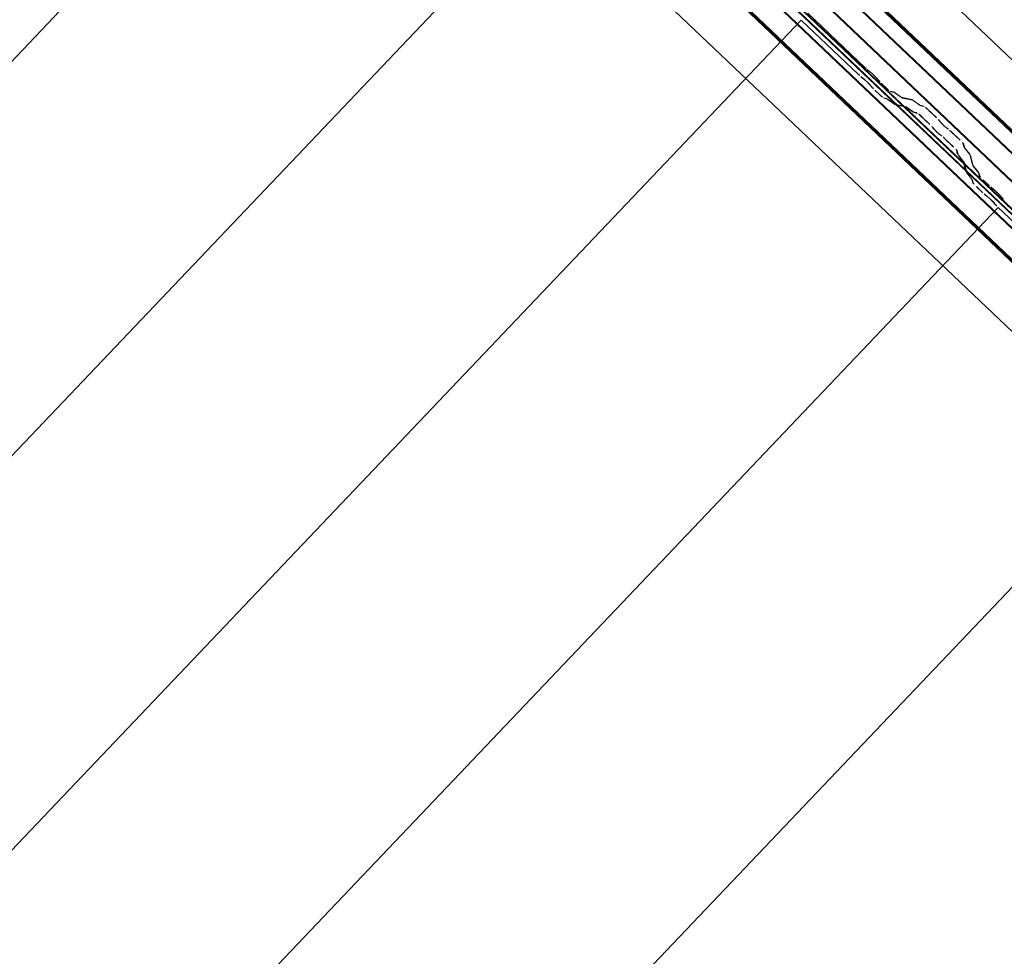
# Model space of a CAD drawing. Header units: metres. Extents: x 32343131.6 to 32343183.7, y 5699223.3 to 5699275.1.
# Tile 79 of 190: x 32343145.3 to 32343146.6, y 5699259.1 to 5699260.4. Entities that reach past the tile are written whole.
import ezdxf

# ---------------------------------------------------------------- set-up
doc = ezdxf.new("R2010")
doc.units = ezdxf.units.M
doc.layers.add('0-1', color=7, linetype='Continuous', lineweight=5)
for name, color, linetype, lineweight, true_color in [('A-ROOF-1', 7, 'Continuous', 5, 0xcccccc), ('E-POWR-CNDT-1', 5, 'Continuous', 70, 0x0000ff), ('S-BEAM-1', 7, 'Continuous', 5, 0xcccccc)]:
    doc.layers.add(name, color=color, linetype=linetype, lineweight=lineweight, true_color=true_color)

# ---------------------------------------------------------------- blocks, each defined once
blk = doc.blocks.new('Ortgang Hochpunkt1 - Ortgang Hochpunkt-3544518-TGA_190_LP5_GR_DA-TGA-01_G_')
at = {"layer": 'A-ROOF-1'}
for p, q in [((89.4753, -25.0355), (54.6993, 8.0497)), ((89.4753, -25.0355), (54.6993, 8.0497)), ((63.2512, -0.2922), (57.5048, 5.1749)), ((63.2498, -0.292), (57.505, 5.1735)), ((63.2425, -0.2912), (57.5061, 5.1663)), ((63.2414, -0.2911), (57.5063, 5.1651)), ((57.5053, 5.1486), (63.2249, -0.293)), ((63.2234, -0.2932), (57.5051, 5.147))]:
    blk.add_line(p, q, dxfattribs=at)
blk = doc.blocks.new('Wasserleitblech1 - Wasserleitblech-3545928-TGA_190_LP5_GR_DA-TGA-01_G_')
at = {"layer": 'A-ROOF-1'}
for p, q in [((97.5593, -16.5384), (62.7833, 16.5468)), ((97.5593, -16.5384), (62.7833, 16.5468)), ((71.5402, 8.422), (65.7959, 13.887)), ((71.54, 8.4233), (65.7972, 13.8869)), ((71.5433, 8.4577), (65.8311, 13.8923)), ((65.8321, 13.8928), (71.5437, 8.4588))]:
    blk.add_line(p, q, dxfattribs=at)
blk = doc.blocks.new('ARC_190_LPX_FM_Stellplätze_rvt-1-TGA_190_LP5_GR_DA-TGA-01_G_')
at = {"layer": 'S-BEAM-1'}
for p, q in [((32343137.5268, 5699252.2171), (32343145.7891, 5699260.9016)), ((32343137.5268, 5699252.2171), (32343145.7891, 5699260.9016)), ((32343137.5269, 5699252.2172), (32343145.7892, 5699260.9017)), ((32343137.5269, 5699252.2172), (32343145.7892, 5699260.9017)), ((32343137.7985, 5699251.9586), (32343146.0608, 5699260.6431)), ((32343137.7985, 5699251.9586), (32343146.0608, 5699260.6431)), ((32343137.7986, 5699251.9587), (32343146.0609, 5699260.6432)), ((32343137.7986, 5699251.9587), (32343146.0609, 5699260.6432)), ((32343146.3415, 5699260.3941), (32343146.4203, 5699260.3191)), ((32343146.4204, 5699260.3192), (32343146.3416, 5699260.3942)), ((32343138.0702, 5699251.7001), (32343146.3325, 5699260.3846)), ((32343138.0702, 5699251.7001), (32343146.3325, 5699260.3846)), ((32343138.0703, 5699251.7002), (32343146.3326, 5699260.3847)), ((32343138.0703, 5699251.7002), (32343146.3326, 5699260.3847)), ((32343146.3325, 5699260.3846), (32343146.3326, 5699260.3847)), ((32343146.3326, 5699260.3847), (32343146.3325, 5699260.3846)), ((32343146.4113, 5699260.3096), (32343146.3325, 5699260.3846)), ((32343146.3326, 5699260.3847), (32343146.4114, 5699260.3097)), ((32343146.4284, 5699260.3126), (32343146.4236, 5699260.3164)), ((32343146.4243, 5699260.3156), (32343146.4291, 5699260.3118)), ((32343146.4146, 5699260.3069), (32343146.4193, 5699260.3031)), ((32343146.42, 5699260.3023), (32343146.4153, 5699260.3061)), ((32343146.4302, 5699260.2919), (32343146.4262, 5699260.2965)), ((32343146.427, 5699260.2958), (32343146.431, 5699260.2912)), ((32343146.4352, 5699260.306), (32343146.4392, 5699260.3014)), ((32343146.4401, 5699260.3007), (32343146.436, 5699260.3053)), ((32343146.4429, 5699260.2976), (32343146.4505, 5699260.2904)), ((32343146.4506, 5699260.2905), (32343146.443, 5699260.2977)), ((32343146.4414, 5699260.281), (32343146.4339, 5699260.2881)), ((32343146.434, 5699260.2882), (32343146.4415, 5699260.2811)), ((32343146.4596, 5699260.2859), (32343146.4552, 5699260.2868)), ((32343146.4562, 5699260.2857), (32343146.4607, 5699260.2848)), ((32343146.4698, 5699260.2786), (32343146.4606, 5699260.2853)), ((32343146.4615, 5699260.2844), (32343146.4707, 5699260.2777)), ((32343146.4461, 5699260.2773), (32343146.4506, 5699260.2764)), ((32343146.4517, 5699260.2754), (32343146.4472, 5699260.2763)), ((32343146.4516, 5699260.2758), (32343146.4608, 5699260.2691)), ((32343146.4617, 5699260.2682), (32343146.4525, 5699260.2749)), ((32343146.4616, 5699260.2687), (32343146.4761, 5699260.2657)), ((32343146.4771, 5699260.2647), (32343146.4627, 5699260.2676)), ((32343146.4851, 5699260.2752), (32343146.4706, 5699260.2782)), ((32343146.4717, 5699260.2771), (32343146.4862, 5699260.2742)), ((32343146.4953, 5699260.268), (32343146.4861, 5699260.2746)), ((32343146.4869, 5699260.2737), (32343146.4962, 5699260.2671)), ((32343146.501, 5699260.2665), (32343146.4961, 5699260.2675)), ((32343146.4771, 5699260.2652), (32343146.4863, 5699260.2585)), ((32343146.4871, 5699260.2576), (32343146.4779, 5699260.2642)), ((32343146.4871, 5699260.258), (32343146.492, 5699260.257)), ((32343146.4931, 5699260.256), (32343146.4881, 5699260.257)), ((32343146.4972, 5699260.2665), (32343146.5021, 5699260.2655)), ((32343146.5067, 5699260.2617), (32343146.519, 5699260.25)), ((32343146.5191, 5699260.2501), (32343146.5068, 5699260.2618)), ((32343146.51, 5699260.2405), (32343146.4977, 5699260.2522)), ((32343146.4978, 5699260.2523), (32343146.5101, 5699260.2406)), ((32343146.5225, 5699260.2464), (32343146.5243, 5699260.2442)), ((32343146.5252, 5699260.2434), (32343146.5234, 5699260.2456)), ((32343146.5152, 5699260.2347), (32343146.5134, 5699260.2369)), ((32343146.5144, 5699260.2361), (32343146.5162, 5699260.2339)), ((32343146.5234, 5699260.2271), (32343146.5256, 5699260.2254)), ((32343146.5265, 5699260.2245), (32343146.5242, 5699260.2262)), ((32343146.5347, 5699260.2349), (32343146.5324, 5699260.2366)), ((32343146.5332, 5699260.2357), (32343146.5355, 5699260.234)), ((32343146.5517, 5699260.2191), (32343146.5393, 5699260.2308)), ((32343146.5393, 5699260.2307), (32343146.5516, 5699260.219)), ((32343146.5426, 5699260.2095), (32343146.5302, 5699260.2213)), ((32343146.5303, 5699260.2214), (32343146.5427, 5699260.2096)), ((32343146.5556, 5699260.2146), (32343146.5568, 5699260.2097)), ((32343146.5579, 5699260.2087), (32343146.5567, 5699260.2136)), ((32343146.5478, 5699260.2002), (32343146.5466, 5699260.2051)), ((32343146.5476, 5699260.2041), (32343146.5489, 5699260.1992)), ((32343146.5555, 5699260.1904), (32343146.5484, 5699260.1993)), ((32343146.5575, 5699260.2088), (32343146.5646, 5699260.1999)), ((32343146.5655, 5699260.1991), (32343146.5584, 5699260.2079)), ((32343146.5651, 5699260.1991), (32343146.5687, 5699260.1848)), ((32343146.5494, 5699260.1985), (32343146.5565, 5699260.1896)), ((32343146.5597, 5699260.1753), (32343146.556, 5699260.1896)), ((32343146.5571, 5699260.1886), (32343146.5608, 5699260.1743)), ((32343146.5698, 5699260.1838), (32343146.5662, 5699260.1981)), ((32343146.5674, 5699260.1655), (32343146.5603, 5699260.1744)), ((32343146.5613, 5699260.1735), (32343146.5684, 5699260.1647)), ((32343146.5693, 5699260.1838), (32343146.5765, 5699260.175)), ((32343146.5774, 5699260.1742), (32343146.5703, 5699260.183)), ((32343146.577, 5699260.1742), (32343146.5781, 5699260.1698)), ((32343146.5792, 5699260.1688), (32343146.5781, 5699260.1732)), ((32343146.5691, 5699260.1603), (32343146.5679, 5699260.1647)), ((32343146.569, 5699260.1637), (32343146.5702, 5699260.1593)), ((32343146.5831, 5699260.1643), (32343146.5906, 5699260.1571)), ((32343146.5907, 5699260.1572), (32343146.5832, 5699260.1644)), ((32343146.5741, 5699260.1549), (32343146.5817, 5699260.1477)), ((32343146.5816, 5699260.1476), (32343146.5741, 5699260.1548)), ((32343146.5848, 5699260.1449), (32343146.5896, 5699260.1411)), ((32343146.5986, 5699260.1506), (32343146.5939, 5699260.1544)), ((32343146.5946, 5699260.1536), (32343146.5993, 5699260.1498)), ((32343146.5903, 5699260.1403), (32343146.5855, 5699260.1441)), ((32343146.6005, 5699260.1299), (32343146.5964, 5699260.1345)), ((32343146.5973, 5699260.1338), (32343146.6013, 5699260.1293)), ((32343146.6055, 5699260.144), (32343146.6095, 5699260.1394)), ((32343146.6103, 5699260.1387), (32343146.6063, 5699260.1433)), ((32343138.3419, 5699251.4416), (32343146.6042, 5699260.1261)), ((32343138.3419, 5699251.4416), (32343146.6042, 5699260.1261)), ((32343138.342, 5699251.4417), (32343146.6043, 5699260.1262)), ((32343138.342, 5699251.4417), (32343146.6043, 5699260.1262)), ((32343146.6042, 5699260.1261), (32343146.6043, 5699260.1262)), ((32343146.6043, 5699260.1262), (32343146.6042, 5699260.1261)), ((32343146.683, 5699260.0511), (32343146.6042, 5699260.1261)), ((32343146.6043, 5699260.1262), (32343146.6831, 5699260.0512)), ((32343138.6136, 5699251.1831), (32343146.8759, 5699259.8677)), ((32343138.6136, 5699251.1831), (32343146.8759, 5699259.8677)), ((32343138.6137, 5699251.1832), (32343146.876, 5699259.8678)), ((32343138.6137, 5699251.1832), (32343146.876, 5699259.8678))]:
    blk.add_line(p, q, dxfattribs=at)
for centre, major_axis, ratio, start_param, end_param in [((32343146.4118, 5699260.3101), (-0.00543, 0.00517), 0.087156, 1.570796, 2.355303), ((32343146.4118, 5699260.3101), (-0.00435, 0.00414), 0.087156, 1.570797, 2.3553), ((32343146.4208, 5699260.3196), (-0.00543, 0.00517), 0.087156, 1.570796, 2.355306), ((32343146.4208, 5699260.3196), (-0.00435, 0.00414), 0.087156, 1.570796, 2.355302), ((32343146.4319, 5699260.3086), (-0.00543, 0.00517), 0.087156, 3.927883, 5.496893), ((32343146.4319, 5699260.3086), (-0.00435, 0.00414), 0.087155, 3.927882, 5.496896), ((32343146.4229, 5699260.2991), (-0.00543, 0.00517), 0.087156, 3.92788, 5.496895), ((32343146.4229, 5699260.2991), (-0.00435, 0.00414), 0.087156, 3.927883, 5.496895), ((32343146.4434, 5699260.2981), (-0.00543, 0.00517), 0.087156, 0.786289, 1.570796), ((32343146.4434, 5699260.2981), (-0.00435, 0.00414), 0.087156, 0.786289, 1.570796), ((32343146.4344, 5699260.2886), (-0.00543, 0.00517), 0.087156, 0.78629, 1.570796), ((32343146.4344, 5699260.2886), (-0.00435, 0.00414), 0.087155, 0.78629, 1.570796), ((32343146.4419, 5699260.2814), (-0.00543, 0.00517), 0.087155, 1.570796, 3.003604), ((32343146.4419, 5699260.2814), (-0.00435, 0.00414), 0.087156, 1.570796, 3.003603), ((32343146.4509, 5699260.2909), (-0.00543, 0.00517), 0.087155, 1.570797, 3.003603), ((32343146.4509, 5699260.2909), (-0.00435, 0.00414), 0.087155, 1.570797, 3.003605), ((32343146.4649, 5699260.2807), (-0.00543, 0.00517), 0.087156, 5.711273, 6.145194), ((32343146.4649, 5699260.2807), (-0.00435, 0.00414), 0.087156, 5.711276, 6.145196), ((32343146.4559, 5699260.2712), (-0.00543, 0.00517), 0.087156, 5.711274, 6.145196), ((32343146.4559, 5699260.2712), (-0.00435, 0.00414), 0.087156, 5.711273, 6.145198), ((32343146.4573, 5699260.2728), (-0.00435, 0.00414), 0.087156, 2.56968, 3.003598), ((32343146.4573, 5699260.2728), (-0.00543, 0.00517), 0.087156, 2.569682, 3.003604), ((32343146.4664, 5699260.2823), (-0.00435, 0.00414), 0.087156, 2.569683, 3.003604), ((32343146.4664, 5699260.2823), (-0.00543, 0.00517), 0.087155, 2.569681, 3.003605), ((32343146.4904, 5699260.27), (-0.00543, 0.00517), 0.087156, 5.711273, 6.145197), ((32343146.4904, 5699260.27), (-0.00435, 0.00414), 0.087156, 5.711277, 6.145196), ((32343146.4918, 5699260.2717), (-0.00435, 0.00414), 0.087156, 2.569684, 3.003604), ((32343146.4918, 5699260.2717), (-0.00543, 0.00517), 0.087155, 2.569681, 3.003606), ((32343146.4814, 5699260.2606), (-0.00543, 0.00517), 0.087156, 5.711274, 6.145196), ((32343146.4814, 5699260.2606), (-0.00435, 0.00414), 0.087156, 5.711273, 6.145199), ((32343146.4828, 5699260.2622), (-0.00435, 0.00414), 0.087156, 2.56968, 3.003598), ((32343146.4828, 5699260.2622), (-0.00543, 0.00517), 0.087156, 2.569681, 3.003604), ((32343146.4973, 5699260.2519), (-0.00543, 0.00517), 0.087156, 4.712389, 6.145196), ((32343146.4973, 5699260.2519), (-0.00435, 0.00414), 0.087156, 4.712389, 6.145195), ((32343146.5063, 5699260.2613), (-0.00543, 0.00517), 0.087156, 4.712389, 6.145197), ((32343146.5063, 5699260.2613), (-0.00435, 0.00414), 0.087156, 4.71239, 6.145197), ((32343146.5187, 5699260.2496), (-0.00435, 0.00414), 0.087156, 3.741008, 4.712389), ((32343146.5187, 5699260.2496), (-0.00543, 0.00517), 0.087156, 3.74101, 4.712389), ((32343146.529, 5699260.2402), (-0.00543, 0.00517), 0.087155, 0.599417, 2.542178), ((32343146.529, 5699260.2402), (-0.00435, 0.00414), 0.087155, 0.599416, 2.542176), ((32343146.5097, 5699260.2401), (-0.00435, 0.00414), 0.087156, 3.74101, 4.712389), ((32343146.5097, 5699260.2401), (-0.00543, 0.00517), 0.087156, 3.741008, 4.712389), ((32343146.52, 5699260.2307), (-0.00543, 0.00517), 0.087156, 0.599418, 2.542176), ((32343146.52, 5699260.2307), (-0.00435, 0.00414), 0.087156, 0.599417, 2.542181), ((32343146.5389, 5699260.2304), (-0.00543, 0.00517), 0.087156, 4.712389, 5.683772), ((32343146.5389, 5699260.2304), (-0.00435, 0.00414), 0.087156, 4.712389, 5.683768), ((32343146.5299, 5699260.2209), (-0.00543, 0.00517), 0.087156, 4.712389, 5.683768), ((32343146.5299, 5699260.2209), (-0.00435, 0.00414), 0.087156, 4.712389, 5.683766), ((32343146.5512, 5699260.2186), (-0.00435, 0.00414), 0.087156, 3.279584, 4.712389), ((32343146.5512, 5699260.2186), (-0.00543, 0.00517), 0.087156, 3.279581, 4.712389), ((32343146.5422, 5699260.2092), (-0.00435, 0.00414), 0.087156, 3.279581, 4.712389), ((32343146.5422, 5699260.2092), (-0.00543, 0.00517), 0.087156, 3.279583, 4.712389), ((32343146.5532, 5699260.1952), (-0.00543, 0.00517), 0.087156, 0.137993, 0.571912), ((32343146.5532, 5699260.1952), (-0.00435, 0.00414), 0.087155, 0.137989, 0.571914), ((32343146.5623, 5699260.2047), (-0.00543, 0.00517), 0.087156, 0.137989, 0.571915), ((32343146.5623, 5699260.2047), (-0.00435, 0.00414), 0.087156, 0.137991, 0.571912), ((32343146.5607, 5699260.2032), (-0.00435, 0.00414), 0.087156, 3.279579, 3.713505), ((32343146.5517, 5699260.1937), (-0.00435, 0.00414), 0.087156, 3.279581, 3.713502), ((32343146.5517, 5699260.1937), (-0.00543, 0.00517), 0.087155, 3.279583, 3.713505), ((32343146.5607, 5699260.2032), (-0.00543, 0.00517), 0.087156, 3.279581, 3.713502), ((32343146.5651, 5699260.1703), (-0.00543, 0.00517), 0.087156, 0.137992, 0.571912), ((32343146.5651, 5699260.1703), (-0.00435, 0.00414), 0.087156, 0.137989, 0.571913), ((32343146.5742, 5699260.1798), (-0.00543, 0.00517), 0.087156, 0.137989, 0.571913), ((32343146.5742, 5699260.1798), (-0.00435, 0.00414), 0.087155, 0.137992, 0.571912), ((32343146.5726, 5699260.1783), (-0.00435, 0.00414), 0.087156, 3.279582, 3.713504), ((32343146.5726, 5699260.1783), (-0.00543, 0.00517), 0.087156, 3.279582, 3.713508), ((32343146.5636, 5699260.1688), (-0.00435, 0.00414), 0.087156, 3.279581, 3.713506), ((32343146.5636, 5699260.1688), (-0.00543, 0.00517), 0.087156, 3.279581, 3.713505), ((32343146.5745, 5699260.1553), (-0.00543, 0.00517), 0.087156, 0.137989, 1.570796), ((32343146.5745, 5699260.1553), (-0.00435, 0.00414), 0.087156, 0.137988, 1.570796), ((32343146.5835, 5699260.1648), (-0.00543, 0.00517), 0.087156, 0.137989, 1.570796), ((32343146.5835, 5699260.1648), (-0.00435, 0.00414), 0.087156, 0.13799, 1.570796), ((32343146.582, 5699260.1481), (-0.00543, 0.00517), 0.087156, 1.570797, 2.355303), ((32343146.582, 5699260.1481), (-0.00435, 0.00414), 0.087156, 1.570796, 2.355298), ((32343146.591, 5699260.1576), (-0.00543, 0.00517), 0.087155, 1.570797, 2.355303), ((32343146.591, 5699260.1576), (-0.00435, 0.00414), 0.087155, 1.570797, 2.355303), ((32343146.6021, 5699260.1466), (-0.00543, 0.00517), 0.087156, 3.927882, 5.496895), ((32343146.6021, 5699260.1466), (-0.00435, 0.00414), 0.087156, 3.927881, 5.496895), ((32343146.5931, 5699260.1371), (-0.00543, 0.00517), 0.087156, 3.92788, 5.496895), ((32343146.5931, 5699260.1371), (-0.00435, 0.00414), 0.087156, 3.927882, 5.496898), ((32343146.6137, 5699260.1361), (-0.00543, 0.00517), 0.087156, 0.78629, 1.570796), ((32343146.6137, 5699260.1361), (-0.00435, 0.00414), 0.087156, 0.786288, 1.570796), ((32343146.6046, 5699260.1266), (-0.00543, 0.00517), 0.087156, 0.786292, 1.570796), ((32343146.6046, 5699260.1266), (-0.00435, 0.00414), 0.087156, 0.78629, 1.570796)]:
    blk.add_ellipse(centre, major_axis=major_axis, ratio=ratio, start_param=start_param, end_param=end_param, dxfattribs=at)
at = {"layer": 'A-ROOF-1'}
for name, p in [('Ortgang Hochpunkt1 - Ortgang Hochpunkt-3544518-TGA_190_LP5_GR_DA-TGA-01_G_', (32343086.0386, 5699257.8795)), ('Wasserleitblech1 - Wasserleitblech-3545928-TGA_190_LP5_GR_DA-TGA-01_G_', (32343077.7673, 5699249.1855))]:
    blk.add_blockref(name, p, dxfattribs=at)

msp = doc.modelspace()

# ---------------------------------------------------------------- linework, layer by layer
at = {"layer": 'E-POWR-CNDT-1'}
for p, q in [((32343140.69561, 5699265.87038), (32343149.32257, 5699257.66286)), ((32343140.60652, 5699265.77675), (32343149.23342, 5699257.56929))]:
    msp.add_line(p, q, dxfattribs=at)

# ---------------------------------------------------------------- block references
at = {"layer": '0-1'}
msp.add_blockref('ARC_190_LPX_FM_Stellplätze_rvt-1-TGA_190_LP5_GR_DA-TGA-01_G_', (0, 0), dxfattribs=at)

doc.saveas('drawing.dxf')
